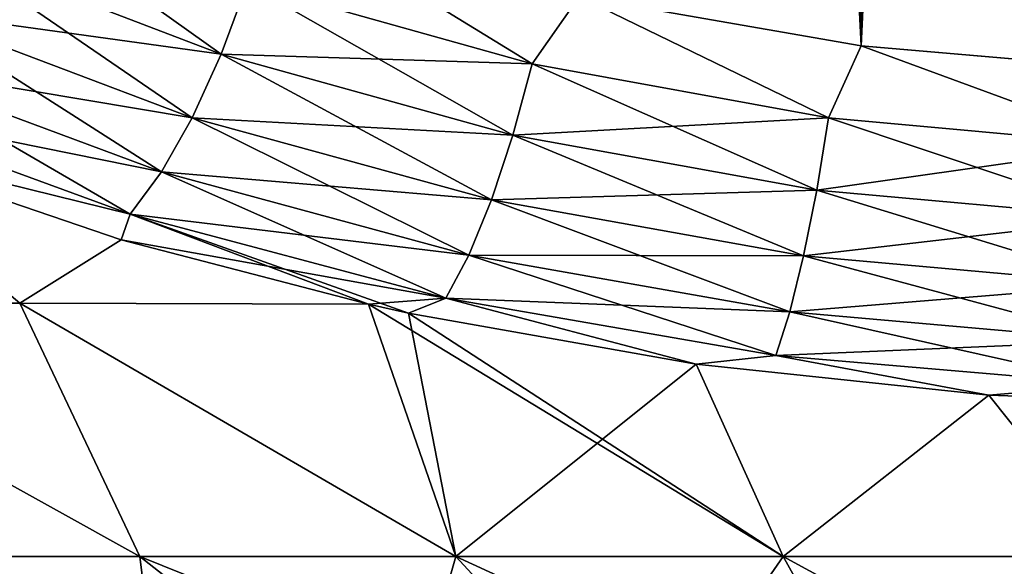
# Model space of a CAD drawing. Header units: metres. Extents: x -109 to 109, y -108 to 40.
# Tile 9 of 230: x -83.81 to -78.13, y -105.68 to -102.52. Entities that reach past the tile are written whole.
import ezdxf

# ---------------------------------------------------------------- set-up
doc = ezdxf.new("R2010")
doc.units = ezdxf.units.M
doc.layers.add('solid_K_24_42_17_000C74_XXXX', color=7, linetype='CONTINUOUS')

msp = doc.modelspace()

# ---------------------------------------------------------------- linework, layer by layer
at = {"layer": 'solid_K_24_42_17_000C74_XXXX'}
for points in [[(-78.953644, -102.673706, -20.395807), (-77.582329, -68.451836, -19.065224), (-77.372314, -68.356682, -19.050474)], [(-77.318756, -102.814331, -20.251242), (-78.953644, -102.673706, -20.395807), (-77.372314, -68.356682, -19.050474)], [(-78.953644, -102.673706, -20.395807), (-77.802246, -68.573708, -19.084087), (-77.582329, -68.451836, -19.065224)], [(-78.953644, -102.673706, -20.395807), (-78.033737, -68.72657, -19.107731), (-77.802246, -68.573708, -19.084087)], [(-78.953644, -102.673706, -20.395807), (-78.277657, -68.915184, -19.136862), (-78.033737, -68.72657, -19.107731)], [(-77.31842, -102.814346, 20.251226), (-78.033852, -68.726646, 19.107742), (-78.277763, -68.915276, 19.136877)], [(-78.953644, -102.673706, -20.395807), (-78.534538, -69.145126, -19.172266), (-78.277657, -68.915184, -19.136862)], [(-77.31842, -102.814346, 20.251226), (-78.277763, -68.915276, 19.136877), (-78.53466, -69.145241, 19.172283)], [(-78.953644, -102.673706, -20.395807), (-78.804131, -69.421219, -19.214657), (-78.534538, -69.145126, -19.172266)], [(-77.31842, -102.814346, 20.251226), (-78.53466, -69.145241, 19.172283), (-78.804268, -69.421364, 19.21468)], [(-78.953392, -102.673737, 20.395773), (-78.804268, -69.421364, 19.21468), (-79.085701, -69.748497, 19.264715)], [(-78.953644, -102.673706, -20.395807), (-79.085556, -69.748322, -19.264687), (-78.804131, -69.421219, -19.214657)], [(-78.953392, -102.673737, 20.395773), (-77.31842, -102.814346, 20.251226), (-78.804268, -69.421364, 19.21468)], [(-78.953644, -102.673706, -20.395807), (-80.581215, -102.38932, -20.686823), (-79.085556, -69.748322, -19.264687)], [(-78.953392, -102.673737, 20.395773), (-79.085701, -69.748497, 19.264715), (-79.230614, -69.932671, 19.292797)], [(-78.953392, -102.673737, 20.395773), (-79.230614, -69.932671, 19.292797), (-79.378212, -70.131447, 19.323032)], [(-78.953392, -102.673737, 20.395773), (-79.378212, -70.131447, 19.323032), (-79.528442, -70.345245, 19.355501)], [(-78.953392, -102.673737, 20.395773), (-79.528442, -70.345245, 19.355501), (-79.681198, -70.5755, 19.390308)], [(-78.953392, -102.673737, 20.395773), (-79.681198, -70.5755, 19.390308), (-79.836464, -70.821983, 19.427515)], [(-78.953392, -102.673737, 20.395773), (-79.836464, -70.821983, 19.427515), (-79.994125, -71.086578, 19.467243)], [(-78.953392, -102.673737, 20.395773), (-79.994125, -71.086578, 19.467243), (-80.15419, -71.368958, 19.509552)], [(-78.953392, -102.673737, 20.395773), (-80.15419, -71.368958, 19.509552), (-80.316513, -71.670921, 19.554554)], [(-78.953392, -102.673737, 20.395773), (-80.316513, -71.670921, 19.554554), (-80.481071, -71.992729, 19.602325)], [(-80.581047, -102.389359, 20.686785), (-78.953392, -102.673737, 20.395773), (-80.481071, -71.992729, 19.602325)], [(-84.242584, -102.114784, 21.74626), (-82.650032, -102.721336, 21.109089), (-84.059883, -101.719734, 21.80619)], [(-82.650032, -102.721336, 21.109089), (-82.500626, -102.316986, 21.194031), (-84.059883, -101.719734, 21.80619)], [(-80.854218, -102.777428, -20.716362), (-82.500626, -102.316986, -21.194031), (-82.19519, -101.954964, -21.127884)], [(-82.500626, -102.316986, 21.194031), (-80.854225, -102.777428, 20.716364), (-82.195099, -101.954994, 21.127853)], [(-80.854218, -102.777428, -20.716362), (-82.19519, -101.954964, -21.127884), (-80.581215, -102.38932, -20.686823)], [(-80.854225, -102.777428, 20.716364), (-80.581047, -102.389359, 20.686785), (-82.195099, -101.954994, 21.127853)], [(-84.448944, -102.473991, -21.599897), (-84.242584, -102.114784, -21.74626), (-82.650032, -102.721336, -21.109089)], [(-84.448944, -102.473991, 21.599897), (-82.817764, -103.089043, 20.936758), (-84.242584, -102.114784, 21.74626)], [(-82.650032, -102.721336, -21.109089), (-84.242584, -102.114784, -21.74626), (-82.500626, -102.316986, -21.194031)], [(-82.817764, -103.089043, 20.936758), (-82.650032, -102.721336, 21.109089), (-84.242584, -102.114784, 21.74626)], [(-82.650032, -102.721336, -21.109089), (-82.500626, -102.316986, -21.194031), (-80.854218, -102.777428, -20.716362)], [(-82.650032, -102.721336, 21.109089), (-80.965195, -103.189323, 20.611195), (-82.500626, -102.316986, 21.194031)], [(-80.965195, -103.189323, 20.611195), (-80.854225, -102.777428, 20.716364), (-82.500626, -102.316986, 21.194031)], [(-80.854225, -102.777428, 20.716364), (-79.140831, -103.090828, 20.388363), (-80.581047, -102.389359, 20.686785)], [(-79.140831, -103.090828, -20.388363), (-80.854218, -102.777428, -20.716362), (-80.581215, -102.38932, -20.686823)], [(-79.140831, -103.090828, -20.388363), (-80.581215, -102.38932, -20.686823), (-78.953644, -102.673706, -20.395807)], [(-79.140831, -103.090828, 20.388363), (-78.953392, -102.673737, 20.395773), (-80.581047, -102.389359, 20.686785)], [(-84.669029, -102.780006, -21.374172), (-84.448944, -102.473991, -21.599897), (-82.817764, -103.089043, -20.936758)], [(-84.669029, -102.780006, 21.374172), (-82.995735, -103.402344, 20.685358), (-84.448944, -102.473991, 21.599897)], [(-82.817764, -103.089043, -20.936758), (-84.448944, -102.473991, -21.599897), (-82.650032, -102.721336, -21.109089)], [(-82.995735, -103.402344, 20.685358), (-82.817764, -103.089043, 20.936758), (-84.448944, -102.473991, 21.599897)], [(-77.385109, -103.24958, -20.221329), (-79.140831, -103.090828, -20.388363), (-78.953644, -102.673706, -20.395807)], [(-79.140831, -103.090828, 20.388363), (-77.385109, -103.24958, 20.221329), (-78.953392, -102.673737, 20.395773)], [(-77.385109, -103.24958, -20.221329), (-78.953644, -102.673706, -20.395807), (-77.318756, -102.814331, -20.251242)], [(-77.385109, -103.24958, 20.221329), (-77.31842, -102.814346, 20.251226), (-78.953392, -102.673737, 20.395773)], [(-82.817764, -103.089043, -20.936758), (-82.650032, -102.721336, -21.109089), (-80.965187, -103.189323, -20.611193)], [(-82.817764, -103.089043, 20.936758), (-81.089188, -103.563919, 20.417965), (-82.650032, -102.721336, 21.109089)], [(-80.965187, -103.189323, -20.611193), (-82.650032, -102.721336, -21.109089), (-80.854218, -102.777428, -20.716362)], [(-81.089188, -103.563919, 20.417965), (-80.965195, -103.189323, 20.611195), (-82.650032, -102.721336, 21.109089)], [(-84.892204, -103.018074, -21.079969), (-84.669029, -102.780006, -21.374172), (-82.995735, -103.402344, -20.685358)], [(-84.892204, -103.018074, 21.079969), (-83.175354, -103.646133, 20.367018), (-84.669029, -102.780006, 21.374172)], [(-82.995735, -103.402344, -20.685358), (-84.669029, -102.780006, -21.374172), (-82.817764, -103.089043, -20.936758)], [(-83.175354, -103.646133, 20.367018), (-82.995735, -103.402344, 20.685358), (-84.669029, -102.780006, 21.374172)], [(-80.965195, -103.189323, 20.611195), (-79.209229, -103.508072, 20.268925), (-80.854225, -102.777428, 20.716364)], [(-80.965187, -103.189323, -20.611193), (-80.854218, -102.777428, -20.716362), (-79.140831, -103.090828, -20.388363)], [(-79.209229, -103.508072, 20.268925), (-79.140831, -103.090828, 20.388363), (-80.854225, -102.777428, 20.716364)], [(-84.892204, -103.018074, 21.079969), (-84.934235, -103.213844, 20.725241), (-83.175354, -103.646133, 20.367018)], [(-83.175354, -103.646133, -20.367018), (-84.934227, -103.213844, -20.725239), (-84.892204, -103.018074, -21.079969)], [(-83.175354, -103.646133, -20.367018), (-84.892204, -103.018074, -21.079969), (-82.995735, -103.402344, -20.685358)], [(-82.995735, -103.402344, -20.685358), (-82.817764, -103.089043, -20.936758), (-81.089188, -103.563919, -20.417965)], [(-82.995735, -103.402344, 20.685358), (-81.220245, -103.883133, 20.146004), (-82.817764, -103.089043, 20.936758)], [(-81.089188, -103.563919, -20.417965), (-82.817764, -103.089043, -20.936758), (-80.965187, -103.189323, -20.611193)], [(-81.220245, -103.883133, 20.146004), (-81.089188, -103.563919, 20.417965), (-82.817764, -103.089043, 20.936758)], [(-79.209221, -103.508072, -20.268925), (-80.965187, -103.189323, -20.611193), (-79.140831, -103.090828, -20.388363)], [(-79.209229, -103.508072, 20.268925), (-77.408218, -103.669601, 20.094501), (-79.140831, -103.090828, 20.388363)], [(-79.209221, -103.508072, -20.268925), (-79.140831, -103.090828, -20.388363), (-77.385109, -103.24958, -20.221329)], [(-77.408218, -103.669601, 20.094501), (-77.385109, -103.24958, 20.221329), (-79.140831, -103.090828, 20.388363)], [(-84.934227, -103.213844, -20.725239), (-83.814232, -104.159546, -19.018614), (-85.7547, -104.159546, -18.153683)], [(-83.227829, -103.794853, 20.07766), (-84.934235, -103.213844, 20.725241), (-83.814247, -104.159546, 19.018608)], [(-83.175354, -103.646133, 20.367018), (-84.934235, -103.213844, 20.725241), (-83.227829, -103.794853, 20.07766)], [(-84.934227, -103.213844, -20.725239), (-83.227829, -103.794853, -20.07766), (-83.814232, -104.159546, -19.018614)], [(-83.175354, -103.646133, -20.367018), (-83.227829, -103.794853, -20.07766), (-84.934227, -103.213844, -20.725239)], [(-81.089188, -103.563919, -20.417965), (-80.965187, -103.189323, -20.611193), (-79.209221, -103.508072, -20.268925)], [(-81.089188, -103.563919, 20.417965), (-79.285408, -103.88755, 20.061007), (-80.965195, -103.189323, 20.611195)], [(-79.285408, -103.88755, 20.061007), (-79.209229, -103.508072, 20.268925), (-80.965195, -103.189323, 20.611195)], [(-77.408218, -103.669601, -20.094501), (-79.209221, -103.508072, -20.268925), (-77.385109, -103.24958, -20.221329)], [(-83.175354, -103.646133, -20.367018), (-82.995735, -103.402344, -20.685358), (-81.220245, -103.883133, -20.146004)], [(-83.175354, -103.646133, 20.367018), (-81.352013, -104.131561, 19.808432), (-82.995735, -103.402344, 20.685358)], [(-81.220245, -103.883133, -20.146004), (-82.995735, -103.402344, -20.685358), (-81.089188, -103.563919, -20.417965)], [(-81.352013, -104.131561, 19.808432), (-81.220245, -103.883133, 20.146004), (-82.995735, -103.402344, 20.685358)], [(-79.2854, -103.88755, -20.061007), (-81.089188, -103.563919, -20.417965), (-79.209221, -103.508072, -20.268925)], [(-79.285408, -103.88755, 20.061007), (-77.433922, -104.051613, 19.878992), (-79.209229, -103.508072, 20.268925)], [(-79.2854, -103.88755, -20.061007), (-79.209221, -103.508072, -20.268925), (-77.408218, -103.669601, -20.094501)], [(-77.433922, -104.051613, 19.878992), (-77.408218, -103.669601, 20.094501), (-79.209229, -103.508072, 20.268925)], [(-81.220245, -103.883133, -20.146004), (-81.089188, -103.563919, -20.417965), (-79.2854, -103.88755, -20.061007)], [(-81.220245, -103.883133, 20.146004), (-79.3657, -104.210945, 19.774645), (-81.089188, -103.563919, 20.417965)], [(-79.3657, -104.210945, 19.774645), (-79.285408, -103.88755, 20.061007), (-81.089188, -103.563919, 20.417965)], [(-81.352013, -104.131561, -19.808432), (-83.227829, -103.794853, -20.07766), (-83.175354, -103.646133, -20.367018)], [(-83.175354, -103.646133, 20.367018), (-83.227829, -103.794853, 20.07766), (-81.799316, -104.166443, 19.659431)], [(-83.175354, -103.646133, 20.367018), (-81.799316, -104.166443, 19.659431), (-81.56823, -104.217415, 19.601814)], [(-83.175354, -103.646133, 20.367018), (-81.56823, -104.217415, 19.601814), (-81.352013, -104.131561, 19.808432)], [(-81.352013, -104.131561, -19.808432), (-83.175354, -103.646133, -20.367018), (-81.220245, -103.883133, -20.146004)], [(-77.433922, -104.051613, -19.878992), (-79.2854, -103.88755, -20.061007), (-77.408218, -103.669601, -20.094501)], [(-83.227829, -103.794853, 20.07766), (-83.814247, -104.159546, 19.018608), (-81.799316, -104.166443, 19.659431)], [(-83.227829, -103.794853, -20.07766), (-81.799316, -104.166443, -19.65943), (-83.814232, -104.159546, -19.018614)], [(-81.352013, -104.131561, -19.808432), (-81.799316, -104.166443, -19.65943), (-83.227829, -103.794853, -20.07766)], [(-81.352013, -104.131561, -19.808432), (-81.220245, -103.883133, -20.146004), (-79.3657, -104.210945, -19.774645)], [(-81.352013, -104.131561, 19.808432), (-79.446236, -104.462654, 19.423655), (-81.220245, -103.883133, 20.146004)], [(-79.3657, -104.210945, -19.774645), (-81.220245, -103.883133, -20.146004), (-79.2854, -103.88755, -20.061007)], [(-79.446236, -104.462654, 19.423655), (-79.3657, -104.210945, 19.774645), (-81.220245, -103.883133, 20.146004)], [(-79.3657, -104.210945, -19.774645), (-79.2854, -103.88755, -20.061007), (-77.433922, -104.051613, -19.878992)], [(-79.3657, -104.210945, 19.774645), (-77.460976, -104.377174, 19.585203), (-79.285408, -103.88755, 20.061007)], [(-77.460976, -104.377174, 19.585203), (-77.433922, -104.051613, 19.878992), (-79.285408, -103.88755, 20.061007)], [(-77.460976, -104.377174, -19.585203), (-79.3657, -104.210945, -19.774645), (-77.433922, -104.051613, -19.878992)], [(-81.352013, -104.131561, -19.808432), (-81.56823, -104.217415, -19.601814), (-81.799316, -104.166443, -19.65943)], [(-81.352013, -104.131561, -19.808432), (-79.905296, -104.513222, -19.266232), (-81.56823, -104.217415, -19.601814)], [(-81.352013, -104.131561, 19.808432), (-81.56823, -104.217415, 19.601814), (-79.905296, -104.513222, 19.266232)], [(-79.446236, -104.462654, -19.423655), (-79.905296, -104.513222, -19.266232), (-81.352013, -104.131561, -19.808432)], [(-81.352013, -104.131561, 19.808432), (-79.905296, -104.513222, 19.266232), (-79.446236, -104.462654, 19.423655)], [(-79.446236, -104.462654, -19.423655), (-81.352013, -104.131561, -19.808432), (-79.3657, -104.210945, -19.774645)], [(-85.75473, -104.159546, 18.153669), (-84.858047, -105.622948, 14.476562), (-83.120903, -105.622948, 15.348987)], [(-83.814247, -104.159546, 19.018608), (-85.75473, -104.159546, 18.153669), (-83.120903, -105.622948, 15.348987)], [(-85.7547, -104.159546, -18.153683), (-83.120903, -105.622948, -15.348987), (-84.858047, -105.622948, -14.476562)], [(-85.7547, -104.159546, -18.153683), (-83.814232, -104.159546, -19.018614), (-83.120903, -105.622948, -15.348987)], [(-83.814247, -104.159546, 19.018608), (-83.120903, -105.622948, 15.348987), (-81.294228, -105.622948, 16.013844)], [(-81.799316, -104.166443, 19.659431), (-83.814247, -104.159546, 19.018608), (-81.294228, -105.622948, 16.013844)], [(-83.814232, -104.159546, -19.018614), (-81.294228, -105.622948, -16.013844), (-83.120903, -105.622948, -15.348987)], [(-83.814232, -104.159546, -19.018614), (-81.799316, -104.166443, -19.65943), (-81.294228, -105.622948, -16.013844)], [(-81.799316, -104.166443, -19.65943), (-81.56823, -104.217415, -19.601814), (-81.294228, -105.622948, -16.013844)], [(-81.799316, -104.166443, 19.659431), (-81.294228, -105.622948, 16.013844), (-79.402718, -105.622948, 16.462139)], [(-81.56823, -104.217415, 19.601814), (-81.799316, -104.166443, 19.659431), (-79.402718, -105.622948, 16.462139)], [(-79.446236, -104.462654, -19.423655), (-79.3657, -104.210945, -19.774645), (-77.460976, -104.377174, -19.585203)], [(-79.446236, -104.462654, 19.423655), (-77.488075, -104.630585, 19.227312), (-79.3657, -104.210945, 19.774645)], [(-77.488075, -104.630585, 19.227312), (-77.460976, -104.377174, 19.585203), (-79.3657, -104.210945, 19.774645)], [(-81.56823, -104.217415, -19.601814), (-79.905296, -104.513222, -19.266232), (-81.294228, -105.622948, -16.013844)], [(-79.905296, -104.513222, 19.266232), (-81.56823, -104.217415, 19.601814), (-79.402718, -105.622948, 16.462139)], [(-77.488075, -104.630585, -19.227312), (-79.446236, -104.462654, -19.423655), (-77.460976, -104.377174, -19.585203)], [(-79.446236, -104.462654, -19.423655), (-78.215134, -104.691612, -19.062881), (-79.905296, -104.513222, -19.266232)], [(-79.446236, -104.462654, 19.423655), (-79.905296, -104.513222, 19.266232), (-78.215134, -104.691612, 19.062881)], [(-77.488075, -104.630585, -19.227312), (-78.215134, -104.691612, -19.062881), (-79.446236, -104.462654, -19.423655)], [(-79.446236, -104.462654, 19.423655), (-78.215134, -104.691612, 19.062881), (-77.488075, -104.630585, 19.227312)], [(-79.905296, -104.513222, -19.266232), (-79.402718, -105.622948, -16.462139), (-81.294228, -105.622948, -16.013844)], [(-79.905296, -104.513222, -19.266232), (-78.215134, -104.691612, -19.062881), (-79.402718, -105.622948, -16.462139)], [(-78.215134, -104.691612, 19.062881), (-79.905296, -104.513222, 19.266232), (-79.402718, -105.622948, 16.462139)], [(-77.488075, -104.630585, -19.227312), (-76.5, -104.751701, -18.994207), (-78.215134, -104.691612, -19.062881)], [(-77.488075, -104.630585, 19.227312), (-78.215134, -104.691612, 19.062881), (-76.5, -104.751701, 18.994207)], [(-78.215134, -104.691612, -19.062881), (-77.471954, -105.622948, -16.687813), (-79.402718, -105.622948, -16.462139)], [(-78.215134, -104.691612, 19.062881), (-79.402718, -105.622948, 16.462139), (-77.471954, -105.622948, 16.687813)], [(-78.215134, -104.691612, -19.062881), (-76.5, -104.751701, -18.994207), (-77.471954, -105.622948, -16.687813)], [(-76.5, -104.751701, 18.994207), (-78.215134, -104.691612, 19.062881), (-77.471954, -105.622948, 16.687813)], [(-86.482162, -105.622948, 13.408366), (-84.234207, -106.793419, 10.388842), (-82.975838, -106.793419, 11.216482)], [(-84.858047, -105.622948, 14.476562), (-86.482162, -105.622948, 13.408366), (-82.975838, -106.793419, 11.216482)], [(-84.858047, -105.622948, -14.476562), (-82.975838, -106.793419, -11.216482), (-84.234207, -106.793419, -10.388842)], [(-84.858047, -105.622948, -14.476562), (-83.120903, -105.622948, -15.348987), (-82.975838, -106.793419, -11.216482)], [(-84.858047, -105.622948, 14.476562), (-82.975838, -106.793419, 11.216482), (-81.629898, -106.793419, 11.89244)], [(-83.120903, -105.622948, 15.348987), (-84.858047, -105.622948, 14.476562), (-81.629898, -106.793419, 11.89244)], [(-83.120903, -105.622948, -15.348987), (-81.629898, -106.793419, -11.89244), (-82.975838, -106.793419, -11.216482)], [(-83.120903, -105.622948, -15.348987), (-81.294228, -105.622948, -16.013844), (-81.629898, -106.793419, -11.89244)], [(-83.120903, -105.622948, 15.348987), (-81.629898, -106.793419, 11.89244), (-80.214584, -106.793419, 12.407572)], [(-81.294228, -105.622948, 16.013844), (-83.120903, -105.622948, 15.348987), (-80.214584, -106.793419, 12.407572)], [(-81.294228, -105.622948, -16.013844), (-80.214584, -106.793419, -12.407572), (-81.629898, -106.793419, -11.89244)], [(-81.294228, -105.622948, -16.013844), (-79.402718, -105.622948, -16.462139), (-80.214584, -106.793419, -12.407572)], [(-81.294228, -105.622948, 16.013844), (-80.214584, -106.793419, 12.407572), (-78.749039, -106.793419, 12.754913)], [(-79.402718, -105.622948, 16.462139), (-81.294228, -105.622948, 16.013844), (-78.749039, -106.793419, 12.754913)], [(-79.402718, -105.622948, -16.462139), (-78.749039, -106.793419, -12.754913), (-80.214584, -106.793419, -12.407572)], [(-79.402718, -105.622948, -16.462139), (-77.471954, -105.622948, -16.687813), (-78.749039, -106.793419, -12.754913)], [(-79.402718, -105.622948, 16.462139), (-78.749039, -106.793419, 12.754913), (-77.253075, -106.793419, 12.929766)], [(-77.471954, -105.622948, 16.687813), (-79.402718, -105.622948, 16.462139), (-77.253075, -106.793419, 12.929766)], [(-77.471954, -105.622948, -16.687813), (-77.253075, -106.793419, -12.929766), (-78.749039, -106.793419, -12.754913)]]:
    msp.add_3dface(points, dxfattribs=at)

doc.saveas('drawing.dxf')
